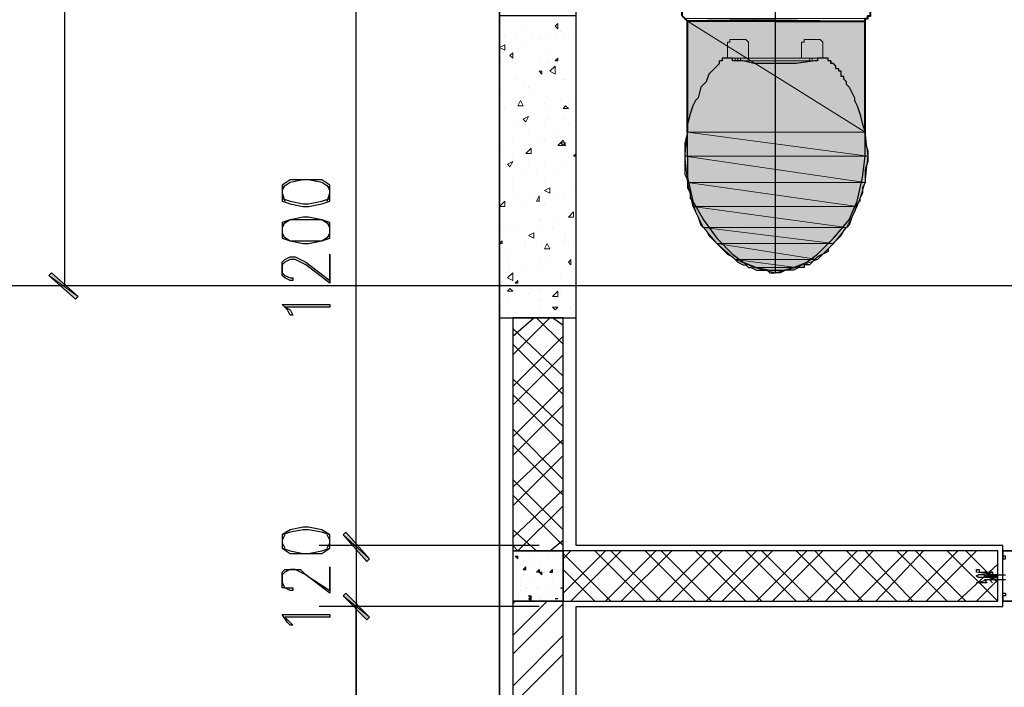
# Model space of a CAD drawing. Header units: millimetres. Extents: x 0 to 420, y 0 to 297.
# Tile 47 of 95: x 154 to 170, y 161 to 172. Entities that reach past the tile are written whole.
import ezdxf

# ---------------------------------------------------------------- set-up
doc = ezdxf.new("R2010")
doc.units = ezdxf.units.MM
doc.layers.add('FILL_000000', color=7, linetype='Continuous')
doc.layers.add('LINE_000000', color=7, linetype='Continuous')
doc.layers.add('FILL_FFFFFF', color=7, linetype='Continuous', true_color=0xffffff)
doc.layers.add('LINE_FFFFFF', color=7, linetype='Continuous', true_color=0xffffff)

msp = doc.modelspace()

# ---------------------------------------------------------------- hatches: boundary and pattern name
at = {"layer": 'FILL_000000'}
h = msp.add_hatch(color=7, dxfattribs=at)
h.dxf.hatch_style = 1
h.paths.add_polyline_path([(154.898, 167.809), (154.855, 167.767), (155.321, 167.428), (154.898, 167.809)])
h = msp.add_hatch(color=7, dxfattribs=at)
h.dxf.hatch_style = 1
h.paths.add_polyline_path([(154.855, 167.767), (155.321, 167.428), (155.279, 167.386), (154.855, 167.767)])
h = msp.add_hatch(color=7, dxfattribs=at)
h.dxf.hatch_style = 1
h.paths.add_polyline_path([(159.978, 163.237), (159.554, 163.618), (159.597, 163.661), (159.978, 163.237)])
h = msp.add_hatch(color=7, dxfattribs=at)
h.dxf.hatch_style = 1
h.paths.add_polyline_path([(159.597, 163.661), (159.554, 163.618), (159.978, 163.237), (159.597, 163.661)])
h = msp.add_hatch(color=7, dxfattribs=at)
h.dxf.hatch_style = 1
h.paths.add_polyline_path([(159.978, 163.237), (159.554, 163.618), (159.597, 163.661), (159.978, 163.237)])
h = msp.add_hatch(color=7, dxfattribs=at)
h.dxf.hatch_style = 1
h.paths.add_polyline_path([(159.935, 163.195), (159.978, 163.237), (159.554, 163.618), (159.935, 163.195)])
h = msp.add_hatch(color=7, dxfattribs=at)
h.dxf.hatch_style = 1
h.paths.add_polyline_path([(159.554, 163.618), (159.978, 163.237), (159.935, 163.195), (159.554, 163.618)])
h = msp.add_hatch(color=7, dxfattribs=at)
h.dxf.hatch_style = 1
h.paths.add_polyline_path([(159.935, 163.195), (159.978, 163.237), (159.554, 163.618), (159.935, 163.195)])
h = msp.add_hatch(color=7, dxfattribs=at)
h.dxf.hatch_style = 1
h.paths.add_polyline_path([(159.978, 162.306), (159.554, 162.645), (159.597, 162.687), (159.978, 162.306)])
h = msp.add_hatch(color=7, dxfattribs=at)
h.dxf.hatch_style = 1
h.paths.add_polyline_path([(159.597, 162.687), (159.554, 162.645), (159.978, 162.306), (159.597, 162.687)])
h = msp.add_hatch(color=7, dxfattribs=at)
h.dxf.hatch_style = 1
h.paths.add_polyline_path([(159.597, 162.687), (159.554, 162.645), (159.978, 162.306), (159.597, 162.687)])
h = msp.add_hatch(color=7, dxfattribs=at)
h.dxf.hatch_style = 1
h.paths.add_polyline_path([(159.935, 162.264), (159.978, 162.306), (159.554, 162.645), (159.935, 162.264)])
h = msp.add_hatch(color=7, dxfattribs=at)
h.dxf.hatch_style = 1
h.paths.add_polyline_path([(159.554, 162.645), (159.978, 162.306), (159.935, 162.264), (159.554, 162.645)])
h = msp.add_hatch(color=7, dxfattribs=at)
h.dxf.hatch_style = 1
h.paths.add_polyline_path([(159.554, 162.645), (159.978, 162.306), (159.935, 162.264), (159.554, 162.645)])
at = {"layer": 'FILL_FFFFFF'}
h = msp.add_hatch(color=7, dxfattribs=at)
h.dxf.hatch_style = 1
h.paths.add_polyline_path([(165.058, 170.053), (167.894, 170.053), (165.058, 171.831), (165.058, 170.053)])
h = msp.add_hatch(color=7, dxfattribs=at)
h.dxf.hatch_style = 1
h.paths.add_polyline_path([(167.894, 170.053), (165.058, 171.831), (167.894, 171.831), (167.894, 170.053)])
h = msp.add_hatch(color=7, dxfattribs=at)
h.dxf.hatch_style = 1
h.paths.add_polyline_path([(165.015, 169.672), (167.936, 169.672), (165.058, 170.053), (165.015, 169.672)])
h = msp.add_hatch(color=7, dxfattribs=at)
h.dxf.hatch_style = 1
h.paths.add_polyline_path([(167.936, 169.672), (165.058, 170.053), (167.894, 170.053), (167.936, 169.672)])
h = msp.add_hatch(color=7, dxfattribs=at)
h.dxf.hatch_style = 1
h.paths.add_polyline_path([(165.058, 169.249), (167.894, 169.249), (165.015, 169.672), (165.058, 169.249)])
h = msp.add_hatch(color=7, dxfattribs=at)
h.dxf.hatch_style = 1
h.paths.add_polyline_path([(167.894, 169.249), (165.015, 169.672), (167.936, 169.672), (167.894, 169.249)])
h = msp.add_hatch(color=7, dxfattribs=at)
h.dxf.hatch_style = 1
h.paths.add_polyline_path([(165.142, 168.868), (167.767, 168.868), (165.058, 169.249), (165.142, 168.868)])
h = msp.add_hatch(color=7, dxfattribs=at)
h.dxf.hatch_style = 1
h.paths.add_polyline_path([(167.767, 168.868), (165.058, 169.249), (167.894, 169.249), (167.767, 168.868)])
h = msp.add_hatch(color=7, dxfattribs=at)
h.dxf.hatch_style = 1
h.paths.add_polyline_path([(165.312, 168.529), (167.598, 168.529), (165.142, 168.868), (165.312, 168.529)])
h = msp.add_hatch(color=7, dxfattribs=at)
h.dxf.hatch_style = 1
h.paths.add_polyline_path([(167.598, 168.529), (165.142, 168.868), (167.767, 168.868), (167.598, 168.529)])
h = msp.add_hatch(color=7, dxfattribs=at)
h.dxf.hatch_style = 1
h.paths.add_polyline_path([(165.523, 168.275), (167.386, 168.275), (165.312, 168.529), (165.523, 168.275)])
h = msp.add_hatch(color=7, dxfattribs=at)
h.dxf.hatch_style = 1
h.paths.add_polyline_path([(167.386, 168.275), (165.312, 168.529), (167.598, 168.529), (167.386, 168.275)])
h = msp.add_hatch(color=7, dxfattribs=at)
h.dxf.hatch_style = 1
h.paths.add_polyline_path([(165.82, 168.021), (167.132, 168.021), (165.523, 168.275), (165.82, 168.021)])
h = msp.add_hatch(color=7, dxfattribs=at)
h.dxf.hatch_style = 1
h.paths.add_polyline_path([(167.132, 168.021), (165.523, 168.275), (167.386, 168.275), (167.132, 168.021)])
h = msp.add_hatch(color=7, dxfattribs=at)
h.dxf.hatch_style = 1
h.paths.add_polyline_path([(166.116, 167.894), (166.793, 167.894), (165.82, 168.021), (166.116, 167.894)])
h = msp.add_hatch(color=7, dxfattribs=at)
h.dxf.hatch_style = 1
h.paths.add_polyline_path([(166.793, 167.894), (165.82, 168.021), (167.132, 168.021), (166.793, 167.894)])
h = msp.add_hatch(color=7, dxfattribs=at)
h.dxf.hatch_style = 1
h.paths.add_polyline_path([(166.455, 167.809), (166.116, 167.894), (166.793, 167.894), (166.455, 167.809)])

# ---------------------------------------------------------------- linework, layer by layer
at = {"layer": 'LINE_000000', "lineweight": 25}
for p, q in [((162.052, 238.802), (162.052, 85.937)), ((162.052, 117.56), (162.052, 202.269)), ((155.109, 167.598), (155.109, 197.485)), ((159.766, 163.449), (159.766, 173.016)), ((166.455, 173.016), (166.455, 167.809)), ((165.566, 171.196), (165.566, 171.196)), ((165.566, 171.196), (165.566, 171.196)), ((165.566, 171.154), (165.566, 171.196)), ((165.566, 171.196), (165.566, 171.196)), ((165.65, 171.238), (165.608, 171.238)), ((165.777, 171.238), (165.65, 171.238)), ((165.777, 171.196), (165.777, 171.238)), ((165.777, 171.238), (165.777, 171.238)), ((167.301, 171.238), (167.132, 171.238)), ((167.301, 171.238), (167.301, 171.238)), ((167.344, 171.196), (167.344, 171.154)), ((167.344, 171.154), (167.344, 171.154)), ((165.058, 169.672), (165.058, 170.053)), ((165.058, 169.672), (165.058, 169.333)), ((228.6, 167.598), (140.928, 167.598)), ((161.29, 167.598), (154.474, 167.598)), ((162.264, 166.793), (162.602, 167.09)), ((162.264, 166.497), (162.856, 167.09)), ((163.068, 166.666), (162.645, 167.09)), ((163.068, 166.963), (162.899, 167.09)), ((163.068, 166.158), (162.264, 166.92)), ((162.264, 165.989), (163.068, 166.793)), ((163.068, 165.862), (162.264, 166.666)), ((162.264, 165.693), (163.068, 166.497)), ((163.068, 165.354), (162.264, 166.116)), ((162.264, 165.185), (163.068, 165.989)), ((163.068, 165.058), (162.264, 165.862)), ((162.264, 164.888), (163.068, 165.693)), ((163.068, 164.507), (162.264, 165.312)), ((162.264, 164.38), (163.068, 165.142)), ((163.068, 164.253), (162.264, 165.058)), ((162.264, 164.084), (163.068, 164.888)), ((163.068, 163.703), (162.264, 164.507)), ((162.264, 163.576), (163.068, 164.338)), ((163.068, 163.449), (162.264, 164.253)), ((162.645, 163.364), (162.264, 163.703)), ((162.687, 163.449), (159.173, 163.449)), ((162.687, 163.449), (159.173, 163.449)), ((160.232, 163.449), (159.173, 163.449)), ((159.766, 163.449), (159.766, 162.475)), ((162.856, 163.364), (163.068, 163.534)), ((162.306, 163.28), (162.348, 163.28)), ((162.306, 163.28), (162.348, 163.237)), ((162.348, 163.237), (162.348, 163.28)), ((162.814, 163.28), (162.814, 163.28)), ((163.068, 162.687), (163.745, 163.364)), ((163.068, 163.237), (163.195, 163.364)), ((163.83, 162.56), (163.068, 163.322)), ((163.195, 162.56), (163.999, 163.364)), ((164.38, 162.56), (163.576, 163.364)), ((163.745, 162.56), (164.55, 163.364)), ((164.634, 162.56), (163.83, 163.364)), ((163.999, 162.56), (164.804, 163.364)), ((165.185, 162.56), (164.38, 163.364)), ((164.55, 162.56), (165.354, 163.364)), ((165.439, 162.56), (164.634, 163.364)), ((164.804, 162.56), (165.608, 163.364)), ((165.989, 162.56), (165.185, 163.364)), ((165.354, 162.56), (166.158, 163.364)), ((166.243, 162.56), (165.439, 163.364)), ((165.608, 162.56), (166.412, 163.364)), ((166.793, 162.56), (165.989, 163.364)), ((166.158, 162.56), (166.963, 163.364)), ((167.047, 162.56), (166.243, 163.364)), ((166.412, 162.56), (167.217, 163.364)), ((167.598, 162.56), (166.793, 163.364)), ((166.963, 162.56), (167.767, 163.364)), ((167.852, 162.56), (167.09, 163.364)), ((167.259, 162.56), (168.021, 163.364)), ((168.402, 162.56), (167.598, 163.364)), ((167.767, 162.56), (168.571, 163.364)), ((168.656, 162.56), (167.894, 163.364)), ((168.063, 162.56), (168.825, 163.364)), ((169.206, 162.56), (168.402, 163.364)), ((168.571, 162.56), (169.376, 163.364)), ((169.503, 162.56), (168.698, 163.364)), ((168.868, 162.56), (169.672, 163.364)), ((170.011, 162.56), (169.206, 163.364)), ((170.011, 162.856), (169.503, 163.364)), ((170.095, 163.364), (170.095, 163.364)), ((170.095, 163.322), (170.095, 163.322)), ((170.095, 163.322), (170.095, 163.322)), ((162.348, 163.195), (162.348, 163.195)), ((162.391, 163.153), (162.391, 163.153)), ((162.433, 163.195), (162.433, 163.195)), ((162.433, 163.068), (162.475, 163.11)), ((162.475, 163.068), (162.475, 163.11)), ((162.56, 163.237), (162.56, 163.237)), ((162.602, 163.153), (162.602, 163.153)), ((162.687, 163.195), (162.687, 163.195)), ((162.687, 163.153), (162.687, 163.153)), ((162.983, 163.237), (162.983, 163.237)), ((163.026, 163.237), (163.026, 163.237)), ((163.026, 163.153), (163.026, 163.153)), ((169.376, 162.56), (170.011, 163.153)), ((162.391, 162.941), (162.391, 162.941)), ((162.433, 163.068), (162.475, 163.068)), ((162.433, 162.983), (162.433, 162.983)), ((162.433, 162.983), (162.433, 162.983)), ((162.645, 163.026), (162.645, 163.026)), ((162.687, 163.026), (162.729, 163.026)), ((162.687, 163.026), (162.729, 162.983)), ((162.687, 162.983), (162.687, 162.983)), ((162.729, 162.983), (162.729, 163.026)), ((162.772, 163.026), (162.772, 163.026)), ((162.856, 163.026), (162.899, 163.068)), ((162.856, 163.026), (162.899, 163.026)), ((162.899, 163.026), (162.899, 163.068)), ((162.983, 163.026), (162.983, 163.026)), ((163.026, 163.068), (163.026, 163.068)), ((163.576, 162.56), (163.068, 163.068)), ((169.799, 162.983), (169.714, 162.983)), ((169.799, 162.941), (169.714, 162.941)), ((169.799, 162.983), (169.799, 162.983)), ((169.799, 162.983), (169.841, 162.983)), ((169.841, 162.941), (169.799, 162.941)), ((169.799, 162.941), (169.799, 162.941)), ((169.841, 162.983), (169.841, 162.941)), ((169.841, 162.983), (169.841, 162.983)), ((169.841, 162.983), (169.841, 162.983)), ((169.841, 162.983), (169.841, 162.941)), ((169.841, 162.983), (169.841, 162.983)), ((169.841, 162.983), (169.884, 162.983)), ((169.841, 162.941), (169.841, 162.941)), ((169.841, 162.941), (169.841, 162.941)), ((169.841, 162.941), (169.841, 162.941)), ((169.884, 162.941), (169.841, 162.941)), ((169.884, 162.983), (169.884, 162.983)), ((169.884, 162.983), (169.884, 162.983)), ((169.884, 162.983), (169.926, 162.983)), ((169.884, 162.941), (169.884, 162.941)), ((169.884, 162.941), (169.884, 162.941)), ((169.926, 162.983), (169.926, 162.983)), ((169.926, 162.983), (169.926, 162.983)), ((169.926, 162.983), (169.968, 162.983)), ((169.926, 162.941), (169.926, 162.941)), ((169.926, 162.941), (169.926, 162.941)), ((169.926, 162.941), (169.926, 162.941)), ((169.968, 162.941), (169.926, 162.941)), ((169.968, 162.983), (169.968, 162.983)), ((169.968, 162.983), (170.011, 162.983)), ((169.968, 162.941), (169.968, 162.941)), ((170.011, 162.941), (169.968, 162.941)), ((169.968, 162.941), (169.968, 162.941)), ((170.011, 162.941), (170.011, 162.941)), ((162.391, 162.814), (162.391, 162.814)), ((162.56, 162.856), (162.56, 162.856)), ((162.856, 162.814), (162.856, 162.814)), ((162.899, 162.856), (162.899, 162.856)), ((162.983, 162.814), (162.983, 162.814)), ((162.983, 162.814), (162.983, 162.814)), ((163.026, 162.856), (163.026, 162.856)), ((169.672, 162.56), (170.011, 162.899)), ((162.306, 162.687), (162.306, 162.687)), ((162.391, 162.729), (162.391, 162.729)), ((162.475, 162.772), (162.475, 162.772)), ((162.518, 162.645), (162.56, 162.645)), ((162.518, 162.645), (162.56, 162.602)), ((162.56, 162.602), (162.56, 162.645)), ((162.645, 162.772), (162.645, 162.772)), ((162.687, 162.772), (162.687, 162.772)), ((162.687, 162.772), (162.687, 162.772)), ((162.983, 162.645), (162.983, 162.645)), ((163.026, 162.772), (163.068, 162.772)), ((163.026, 162.772), (163.068, 162.772)), ((163.026, 162.772), (163.026, 162.772)), ((162.687, 162.475), (159.173, 162.475)), ((162.687, 162.475), (159.173, 162.475)), ((160.232, 162.475), (159.173, 162.475)), ((159.766, 134.747), (159.766, 162.475)), ((162.264, 162.01), (162.814, 162.56)), ((162.264, 162.518), (162.306, 162.56)), ((162.264, 161.713), (163.068, 162.518)), ((162.518, 162.602), (162.56, 162.602)), ((162.518, 162.602), (162.56, 162.56)), ((162.56, 162.56), (162.56, 162.602)), ((162.687, 162.602), (162.687, 162.602)), ((162.729, 162.602), (162.729, 162.602)), ((162.856, 162.602), (162.856, 162.602)), ((162.941, 162.602), (162.983, 162.602)), ((162.941, 162.602), (162.983, 162.602)), ((162.983, 162.602), (162.983, 162.602)), ((170.095, 162.56), (170.095, 162.56)), ((170.095, 162.518), (170.095, 162.518)), ((162.264, 161.205), (163.068, 162.01)), ((162.264, 160.909), (163.068, 161.713))]:
    msp.add_line(p, q, dxfattribs=at)
at = {"layer": 'LINE_000000', "lineweight": 0}
for p, q in [((162.941, 171.746), (162.983, 171.789)), ((162.941, 171.746), (162.983, 171.704)), ((162.983, 171.704), (162.983, 171.789)), ((162.475, 171.704), (162.475, 171.704)), ((162.856, 171.619), (162.856, 171.619)), ((162.941, 171.619), (162.941, 171.619)), ((163.026, 171.662), (163.026, 171.662)), ((162.052, 171.408), (162.137, 171.45)), ((162.137, 171.577), (162.137, 171.577)), ((162.137, 171.365), (162.137, 171.45)), ((162.306, 171.535), (162.306, 171.535)), ((162.348, 171.577), (162.348, 171.577)), ((162.475, 171.45), (162.475, 171.45)), ((162.56, 171.577), (162.56, 171.577)), ((162.687, 171.535), (162.687, 171.535)), ((163.068, 171.577), (163.068, 171.577)), ((163.237, 171.535), (163.237, 171.535)), ((162.052, 171.408), (162.137, 171.365)), ((162.221, 171.281), (162.264, 171.323)), ((162.221, 171.281), (162.264, 171.238)), ((162.264, 171.238), (162.264, 171.323)), ((162.856, 171.281), (162.856, 171.281)), ((162.094, 171.154), (162.094, 171.154)), ((162.264, 171.196), (162.264, 171.196)), ((162.306, 171.238), (162.306, 171.238)), ((162.306, 171.154), (162.306, 171.154)), ((162.687, 171.238), (162.687, 171.238)), ((162.687, 171.238), (162.687, 171.238)), ((162.814, 171.154), (162.814, 171.154)), ((162.856, 171.027), (162.941, 171.111)), ((162.941, 171.196), (162.983, 171.238)), ((162.941, 171.196), (162.983, 171.196)), ((162.983, 171.196), (162.983, 171.238)), ((162.687, 171.027), (162.729, 171.027)), ((162.687, 171.027), (162.729, 170.984)), ((162.729, 170.984), (162.729, 171.027)), ((162.306, 170.9), (162.306, 170.9)), ((162.433, 170.815), (162.433, 170.815)), ((162.814, 170.942), (162.814, 170.942)), ((163.068, 170.9), (163.068, 170.9)), ((163.11, 170.9), (163.11, 170.9)), ((162.094, 170.646), (162.094, 170.646)), ((162.518, 170.773), (162.518, 170.773)), ((162.602, 170.646), (162.602, 170.646)), ((162.306, 170.561), (162.306, 170.561)), ((162.306, 170.519), (162.306, 170.519)), ((162.348, 170.476), (162.391, 170.561)), ((162.433, 170.476), (162.391, 170.561)), ((162.772, 170.519), (162.772, 170.519)), ((162.814, 170.603), (162.814, 170.603)), ((163.026, 170.561), (163.026, 170.561)), ((163.153, 170.603), (163.153, 170.603)), ((162.137, 170.434), (162.137, 170.434)), ((162.348, 170.476), (162.433, 170.476)), ((162.814, 170.476), (162.814, 170.476)), ((163.068, 170.434), (163.11, 170.476)), ((163.068, 170.434), (163.153, 170.434)), ((163.153, 170.434), (163.11, 170.476)), ((162.306, 170.222), (162.306, 170.222)), ((162.433, 170.265), (162.518, 170.307)), ((162.433, 170.265), (162.475, 170.222)), ((162.475, 170.222), (162.518, 170.307)), ((162.475, 170.18), (162.475, 170.18)), ((162.814, 170.265), (162.814, 170.265)), ((163.068, 170.265), (163.068, 170.265)), ((163.153, 170.18), (163.153, 170.18)), ((162.433, 170.138), (162.433, 170.138)), ((162.518, 170.095), (162.518, 170.095)), ((162.772, 170.138), (162.772, 170.138)), ((162.941, 170.095), (162.941, 170.095)), ((162.264, 169.884), (162.264, 169.884)), ((162.687, 169.968), (162.687, 169.968)), ((162.772, 169.926), (162.772, 169.926)), ((162.983, 169.841), (163.068, 169.926)), ((163.026, 169.884), (163.11, 169.884)), ((163.026, 169.884), (163.068, 169.841)), ((163.11, 169.841), (163.068, 169.926)), ((163.068, 169.841), (163.11, 169.884)), ((162.094, 169.841), (162.094, 169.841)), ((162.264, 169.714), (162.264, 169.714)), ((162.475, 169.714), (162.56, 169.799)), ((162.475, 169.714), (162.56, 169.714)), ((162.518, 169.757), (162.518, 169.757)), ((162.56, 169.714), (162.56, 169.799)), ((162.899, 169.799), (162.899, 169.799)), ((162.983, 169.841), (163.11, 169.841)), ((163.237, 169.672), (163.28, 169.714)), ((162.179, 169.545), (162.264, 169.587)), ((162.179, 169.545), (162.221, 169.503)), ((162.221, 169.503), (162.264, 169.587)), ((162.221, 169.587), (162.221, 169.587)), ((162.264, 169.545), (162.264, 169.545)), ((162.772, 169.587), (162.772, 169.587)), ((162.772, 169.587), (162.772, 169.587)), ((163.11, 169.587), (163.11, 169.587)), ((163.237, 169.672), (163.28, 169.672)), ((162.433, 169.46), (162.433, 169.46)), ((162.518, 169.503), (162.518, 169.503)), ((162.983, 169.46), (162.983, 169.46)), ((162.264, 169.333), (162.264, 169.333)), ((162.645, 169.376), (162.645, 169.376)), ((162.772, 169.249), (162.772, 169.249)), ((162.264, 169.206), (162.264, 169.206)), ((162.56, 169.079), (162.56, 169.079)), ((162.772, 169.122), (162.856, 169.164)), ((162.772, 169.122), (162.856, 169.079)), ((162.856, 169.079), (162.856, 169.164)), ((162.983, 169.079), (162.983, 169.079)), ((163.237, 169.122), (163.237, 169.122)), ((162.052, 168.868), (162.137, 168.952)), ((162.137, 168.868), (162.137, 168.952)), ((162.348, 168.995), (162.348, 168.995)), ((162.475, 168.91), (162.475, 168.91)), ((162.645, 168.952), (162.687, 169.037)), ((162.645, 168.952), (162.687, 168.952)), ((162.687, 168.952), (162.687, 169.037)), ((162.772, 168.91), (162.772, 168.91)), ((163.068, 168.995), (163.068, 168.995)), ((163.11, 169.037), (163.11, 169.037)), ((162.052, 168.868), (162.137, 168.868)), ((162.221, 168.868), (162.221, 168.868)), ((163.153, 168.698), (163.237, 168.783)), ((163.237, 168.698), (163.237, 168.783)), ((162.687, 168.656), (162.687, 168.656)), ((162.729, 168.656), (162.729, 168.656)), ((162.983, 168.698), (162.983, 168.698)), ((163.153, 168.698), (163.237, 168.698)), ((163.28, 168.656), (163.28, 168.656)), ((162.094, 168.571), (162.094, 168.571)), ((162.094, 168.571), (162.094, 168.571)), ((162.221, 168.529), (162.221, 168.529)), ((162.348, 168.529), (162.348, 168.529)), ((162.518, 168.402), (162.602, 168.444)), ((162.602, 168.36), (162.602, 168.444)), ((162.729, 168.571), (162.729, 168.571)), ((162.899, 168.529), (162.899, 168.529)), ((162.052, 168.275), (162.094, 168.317)), ((162.094, 168.275), (162.094, 168.317)), ((162.518, 168.402), (162.602, 168.36)), ((162.56, 168.402), (162.56, 168.402)), ((162.729, 168.317), (162.729, 168.317)), ((163.068, 168.317), (163.068, 168.317)), ((163.11, 168.402), (163.11, 168.402)), ((163.11, 168.36), (163.11, 168.36)), ((163.237, 168.317), (163.237, 168.317)), ((162.052, 168.275), (162.094, 168.275)), ((162.221, 168.19), (162.221, 168.19)), ((162.475, 168.275), (162.475, 168.275)), ((162.475, 168.233), (162.475, 168.233)), ((162.729, 168.233), (162.729, 168.233)), ((162.772, 168.19), (162.814, 168.275)), ((162.772, 168.19), (162.856, 168.19)), ((162.856, 168.19), (162.814, 168.275)), ((162.179, 168.021), (162.179, 168.021)), ((162.687, 168.021), (162.687, 168.021)), ((162.856, 167.979), (162.856, 167.979)), ((163.153, 167.979), (163.195, 168.021)), ((163.153, 167.979), (163.195, 167.936)), ((163.195, 167.936), (163.195, 168.021)), ((163.237, 167.979), (163.237, 167.979)), ((163.237, 167.979), (163.237, 167.979)), ((162.179, 167.725), (162.264, 167.809)), ((162.221, 167.894), (162.221, 167.894)), ((162.221, 167.852), (162.221, 167.852)), ((162.264, 167.682), (162.264, 167.809)), ((162.475, 167.894), (162.475, 167.894)), ((162.729, 167.894), (162.729, 167.894)), ((162.179, 167.725), (162.264, 167.682)), ((162.306, 167.64), (162.348, 167.682)), ((162.348, 167.64), (162.348, 167.682)), ((163.026, 167.725), (163.026, 167.725)), ((162.179, 167.513), (162.221, 167.555)), ((162.179, 167.513), (162.264, 167.513)), ((162.179, 167.513), (162.179, 167.513)), ((162.179, 167.513), (162.179, 167.513)), ((162.264, 167.513), (162.221, 167.555)), ((162.306, 167.64), (162.348, 167.64)), ((162.433, 167.598), (162.433, 167.598)), ((162.56, 167.555), (162.56, 167.555)), ((162.687, 167.555), (162.687, 167.555)), ((162.899, 167.428), (162.983, 167.513)), ((162.983, 167.428), (162.983, 167.513)), ((163.195, 167.64), (163.195, 167.64)), ((163.237, 167.64), (163.237, 167.64)), ((162.179, 167.386), (162.179, 167.386)), ((162.518, 167.471), (162.518, 167.471)), ((162.687, 167.386), (162.687, 167.386)), ((162.729, 167.344), (162.729, 167.344)), ((162.899, 167.428), (162.983, 167.428)), ((163.026, 167.471), (163.026, 167.471)), ((163.28, 167.344), (163.28, 167.344)), ((162.094, 167.301), (162.094, 167.301)), ((162.687, 167.217), (162.687, 167.217)), ((162.899, 167.259), (162.983, 167.259)), ((162.899, 167.259), (162.941, 167.217)), ((162.941, 167.217), (162.983, 167.259)), ((162.941, 167.259), (162.941, 167.259)), ((163.195, 167.259), (163.195, 167.259)), ((163.237, 167.301), (163.237, 167.301)), ((162.179, 167.174), (162.179, 167.174)), ((162.306, 167.174), (162.306, 167.174)), ((170.095, 162.941), (170.095, 162.941))]:
    msp.add_line(p, q, dxfattribs=at)
at = {"layer": 'LINE_000000', "lineweight": 40}
for p, q in [((165.058, 170.053), (165.058, 171.831)), ((167.894, 170.053), (167.894, 171.831))]:
    msp.add_line(p, q, dxfattribs=at)
at = {"layer": 'LINE_000000', "lineweight": 13}
for p, q in [((165.947, 171.535), (165.947, 171.535)), ((166.878, 171.238), (166.878, 171.45)), ((167.132, 171.535), (167.132, 171.535)), ((167.132, 171.535), (167.132, 171.535)), ((167.217, 171.45), (167.217, 171.238)), ((165.693, 171.238), (165.693, 171.238)), ((165.777, 171.238), (165.82, 171.238)), ((165.82, 171.238), (165.82, 171.196)), ((165.862, 171.238), (165.82, 171.238)), ((165.82, 171.196), (165.82, 171.196)), ((165.904, 171.238), (165.862, 171.238)), ((165.862, 171.238), (165.862, 171.196)), ((165.862, 171.238), (165.862, 171.238)), ((165.904, 171.238), (165.904, 171.238)), ((165.904, 171.238), (167.005, 171.238)), ((165.904, 171.196), (165.904, 171.238)), ((165.904, 171.238), (165.904, 171.238)), ((165.904, 171.238), (165.904, 171.238)), ((166.836, 171.238), (166.074, 171.238)), ((166.878, 171.238), (166.878, 171.238)), ((167.005, 171.238), (167.005, 171.196)), ((167.005, 171.238), (167.047, 171.238)), ((167.047, 171.238), (167.047, 171.238)), ((167.09, 171.238), (167.047, 171.238)), ((167.047, 171.196), (167.047, 171.238)), ((167.047, 171.238), (167.047, 171.238)), ((167.09, 171.238), (167.132, 171.238)), ((166.455, 167.809), (166.455, 167.809))]:
    msp.add_line(p, q, dxfattribs=at)
at = {"layer": 'LINE_000000', "lineweight": 25}
for points in [[(163.28, 134.747), (163.28, 162.475), (170.095, 162.475), (170.095, 163.449), (163.28, 163.449), (163.28, 173.016), (182.457, 173.016), (182.457, 163.449), (175.641, 163.449), (175.641, 162.475)], [(165.566, 171.154), (165.481, 171.069), (165.396, 170.984), (165.354, 170.857), (165.269, 170.773), (165.227, 170.603), (165.185, 170.561), (165.142, 170.476), (165.1, 170.349), (165.058, 170.18), (165.058, 170.053), (165.015, 169.884), (165.015, 169.757), (165.015, 169.587), (165.015, 169.46), (165.015, 169.376), (165.058, 169.291), (165.058, 169.249), (165.058, 169.164), (165.1, 169.079), (165.1, 168.995), (165.142, 168.952), (165.142, 168.91), (165.185, 168.783), (165.227, 168.698), (165.269, 168.571), (165.354, 168.487), (165.396, 168.402), (165.481, 168.317), (165.566, 168.233), (165.608, 168.19), (165.65, 168.148), (165.693, 168.106), (165.777, 168.063), (165.862, 167.979), (165.947, 167.936), (165.989, 167.936), (166.031, 167.894), (166.074, 167.894), (166.158, 167.852), (166.243, 167.852), (166.328, 167.852), (166.37, 167.809), (166.455, 167.809)], [(165.608, 171.238), (165.608, 171.196), (165.566, 171.196)], [(167.132, 171.196), (167.09, 171.196), (166.793, 171.154), (166.455, 171.154), (166.116, 171.154), (165.947, 171.196), (165.904, 171.196), (165.862, 171.196), (165.82, 171.196), (165.777, 171.196)], [(167.132, 171.238), (167.132, 171.238), (167.132, 171.196)], [(167.64, 170.773), (167.598, 170.815), (167.598, 170.857), (167.555, 170.9), (167.555, 170.942), (167.513, 170.942), (167.513, 170.984), (167.513, 171.027), (167.471, 171.027), (167.471, 171.069), (167.428, 171.069), (167.428, 171.111), (167.386, 171.154), (167.344, 171.154), (167.344, 171.196), (167.301, 171.196), (167.301, 171.238)], [(167.64, 170.773), (167.725, 170.603), (167.725, 170.561), (167.767, 170.476), (167.809, 170.349), (167.852, 170.18), (167.894, 170.053), (167.894, 169.884), (167.936, 169.757), (167.936, 169.587), (167.894, 169.46), (167.894, 169.376), (167.894, 169.291), (167.894, 169.249), (167.852, 169.164), (167.852, 169.079), (167.809, 168.995), (167.809, 168.952), (167.767, 168.91), (167.725, 168.783), (167.682, 168.698), (167.64, 168.571), (167.555, 168.487), (167.513, 168.402), (167.428, 168.317), (167.344, 168.233), (167.301, 168.19), (167.301, 168.148), (167.217, 168.106), (167.132, 168.063), (167.047, 167.979), (167.005, 167.936), (166.963, 167.936), (166.92, 167.936), (166.92, 167.894), (166.836, 167.894), (166.751, 167.852), (166.709, 167.852), (166.624, 167.852), (166.539, 167.809), (166.455, 167.809)], [(167.852, 169.333), (167.894, 169.672), (167.894, 170.053)], [(159.343, 169.164), (159.216, 169.249), (159.004, 169.291), (158.919, 169.291), (158.708, 169.249), (158.581, 169.164)], [(165.058, 169.333), (165.142, 168.952), (165.312, 168.656), (165.523, 168.36), (165.777, 168.106), (165.947, 167.979), (166.158, 167.894), (166.37, 167.852), (166.582, 167.852), (166.751, 167.894), (166.963, 167.979), (167.132, 168.106), (167.386, 168.36), (167.64, 168.656), (167.767, 168.952), (167.852, 169.333)], [(158.623, 169.206), (158.581, 169.122), (158.581, 169.079), (158.623, 168.952)], [(159.3, 168.952), (159.343, 169.079), (159.343, 169.122), (159.3, 169.206)], [(158.581, 168.995), (158.708, 168.952), (158.919, 168.91), (159.004, 168.91), (159.216, 168.952), (159.343, 168.995)], [(159.343, 168.571), (159.216, 168.656), (159.004, 168.656), (158.919, 168.656), (158.708, 168.656), (158.581, 168.571)], [(158.623, 168.614), (158.581, 168.529), (158.581, 168.444), (158.623, 168.36)], [(159.3, 168.36), (159.343, 168.444), (159.343, 168.529), (159.3, 168.614)], [(158.581, 168.402), (158.708, 168.317), (158.919, 168.317), (159.004, 168.317), (159.216, 168.317), (159.343, 168.402)], [(162.264, 163.449), (162.348, 163.364), (163.068, 164.084)], [(159.343, 163.618), (159.216, 163.661), (159.004, 163.703), (158.919, 163.703), (158.708, 163.661), (158.581, 163.618)], [(158.623, 163.618), (158.581, 163.534), (158.581, 163.491), (158.623, 163.407)], [(159.3, 163.407), (159.343, 163.491), (159.343, 163.534), (159.3, 163.618)], [(158.581, 163.407), (158.708, 163.364), (158.919, 163.322), (159.004, 163.322), (159.216, 163.364), (159.343, 163.407)], [(159.766, 163.449), (159.766, 162.475), (159.766, 158.242)], [(170.476, 162.56), (170.476, 162.856), (170.434, 162.856), (170.434, 162.899), (170.434, 162.856), (170.307, 162.856), (170.307, 162.941), (170.307, 163.026), (170.434, 163.026), (170.434, 162.983), (170.434, 163.026), (170.476, 163.026), (170.476, 163.364), (170.095, 163.364), (170.095, 163.28), (170.095, 163.237), (170.138, 163.237), (170.138, 163.28), (170.095, 163.28), (170.095, 163.364), (170.434, 163.364), (170.434, 163.195)], [(169.731, 162.983), (169.723, 162.983), (169.714, 162.981), (169.706, 162.979), (169.698, 162.976), (169.69, 162.973), (169.682, 162.969), (169.675, 162.964), (169.668, 162.959)], [(169.668, 162.965), (169.675, 162.96), (169.682, 162.955), (169.69, 162.951), (169.698, 162.948), (169.706, 162.945), (169.714, 162.943), (169.723, 162.942), (169.731, 162.941)], [(170.138, 162.899), (169.968, 162.899), (169.926, 162.899), (169.884, 162.899), (169.841, 162.899), (169.799, 162.899), (169.841, 162.856), (169.799, 162.856), (169.757, 162.856), (169.714, 162.856), (169.672, 162.856), (169.968, 162.941), (170.011, 162.941), (170.011, 162.983), (170.011, 162.983), (169.968, 162.983), (169.672, 163.026), (169.672, 163.068), (169.714, 163.068), (169.714, 163.026), (169.757, 163.026), (169.799, 163.026), (169.841, 163.026), (169.799, 163.026), (169.841, 163.026), (169.884, 163.026), (169.884, 162.983), (169.884, 163.026), (169.926, 163.026), (169.926, 162.983), (169.968, 162.983), (170.138, 162.983)], [(169.799, 162.941), (169.799, 162.983), (169.841, 162.941)], [(169.884, 162.983), (169.884, 162.941), (169.841, 162.983), (169.884, 162.941)], [(169.926, 162.983), (169.926, 162.941), (169.884, 162.941)], [(169.884, 162.941), (169.884, 162.983), (169.926, 162.941)], [(169.926, 162.941), (169.926, 162.983), (169.968, 162.941)], [(170.476, 162.56), (170.095, 162.56), (170.095, 162.645), (170.095, 162.687), (170.138, 162.687), (170.138, 162.645), (170.095, 162.645), (170.095, 162.56), (170.434, 162.56), (170.434, 162.729)]]:
    msp.add_lwpolyline(points, dxfattribs=at)
for points in [[(162.052, 167.09), (163.28, 167.09), (163.28, 171.916), (162.052, 171.916), (162.052, 167.09)], [(158.581, 169.079), (158.581, 168.952), (158.708, 168.91), (158.919, 168.868), (159.004, 168.868), (159.216, 168.91), (159.343, 168.952), (159.343, 169.079), (159.343, 169.122), (159.343, 169.206), (159.216, 169.291), (159.004, 169.291), (158.919, 169.291), (158.708, 169.291), (158.581, 169.206), (158.581, 169.122), (158.581, 169.079)], [(158.581, 168.444), (158.581, 168.36), (158.708, 168.317), (158.919, 168.275), (159.004, 168.275), (159.216, 168.317), (159.343, 168.36), (159.343, 168.444), (159.343, 168.529), (159.343, 168.614), (159.216, 168.656), (159.004, 168.698), (158.919, 168.698), (158.708, 168.656), (158.581, 168.614), (158.581, 168.529), (158.581, 168.444)], [(159.343, 167.64), (158.962, 167.936), (158.877, 167.979), (158.792, 168.021), (158.708, 168.021), (158.623, 167.979), (158.581, 167.936), (158.581, 167.809), (158.623, 167.767), (158.708, 167.725), (158.75, 167.725), (158.75, 167.682), (158.708, 167.682), (158.623, 167.725), (158.581, 167.767), (158.581, 167.809), (158.581, 167.936), (158.581, 167.979), (158.623, 168.021), (158.708, 168.063), (158.792, 168.063), (158.877, 168.021), (158.962, 167.979), (159.343, 167.682), (159.343, 168.106), (159.343, 167.64)], [(159.343, 167.301), (159.343, 167.259), (158.623, 167.259), (158.708, 167.217), (158.75, 167.132), (158.708, 167.132), (158.665, 167.217), (158.581, 167.301), (159.343, 167.301)], [(162.264, 163.364), (163.068, 163.364), (163.068, 167.09), (162.264, 167.09), (162.264, 163.364)], [(158.581, 163.491), (158.581, 163.407), (158.708, 163.322), (158.919, 163.322), (159.004, 163.322), (159.216, 163.322), (159.343, 163.407), (159.343, 163.491), (159.343, 163.534), (159.343, 163.618), (159.216, 163.703), (159.004, 163.745), (158.919, 163.745), (158.708, 163.703), (158.581, 163.618), (158.581, 163.534), (158.581, 163.491)], [(163.068, 163.364), (162.264, 163.364), (162.264, 162.56), (163.068, 162.56), (163.068, 163.364)], [(170.011, 162.56), (170.011, 163.364), (163.068, 163.364), (163.068, 162.56), (170.011, 162.56)], [(170.095, 163.322), (170.095, 163.364), (170.095, 163.322)], [(170.095, 163.364), (170.095, 163.322), (170.095, 163.364)], [(159.343, 162.687), (158.962, 162.983), (158.877, 163.026), (158.792, 163.068), (158.708, 163.068), (158.623, 163.026), (158.581, 162.983), (158.581, 162.856), (158.623, 162.772), (158.708, 162.772), (158.75, 162.772), (158.75, 162.729), (158.708, 162.729), (158.623, 162.772), (158.581, 162.772), (158.581, 162.856), (158.581, 162.983), (158.581, 163.026), (158.623, 163.068), (158.708, 163.068), (158.792, 163.068), (158.877, 163.068), (158.962, 162.983), (159.343, 162.729), (159.343, 163.11), (159.343, 162.687)], [(162.645, 163.026), (162.687, 163.068), (162.687, 163.026), (162.645, 163.026)], [(169.884, 163.026), (169.926, 163.026), (169.884, 163.026)], [(170.011, 162.941), (169.968, 162.983), (170.011, 162.941)], [(169.968, 162.941), (169.968, 162.983), (169.968, 162.941)], [(169.884, 162.899), (169.926, 162.856), (169.884, 162.899)], [(162.264, 134.535), (163.068, 134.535), (163.068, 162.56), (162.264, 162.56), (162.264, 134.535)], [(159.343, 162.348), (159.343, 162.306), (158.623, 162.306), (158.708, 162.221), (158.75, 162.179), (158.708, 162.179), (158.665, 162.221), (158.581, 162.348), (159.343, 162.348)]]:
    msp.add_lwpolyline(points, close=True, dxfattribs=at)
at = {"layer": 'LINE_000000', "lineweight": 40}
for points in [[(166.455, 171.831), (165.142, 171.831), (165.1, 171.831), (165.058, 171.831), (165.015, 171.873), (164.973, 171.916), (164.973, 171.958), (164.973, 172)], [(166.455, 171.831), (167.809, 171.831), (167.852, 171.831), (167.894, 171.831), (167.894, 171.873), (167.936, 171.873), (167.936, 171.916), (167.979, 171.916), (167.979, 171.958), (167.979, 172)]]:
    msp.add_lwpolyline(points, dxfattribs=at)
at = {"layer": 'LINE_000000', "lineweight": 13}
for points in [[(165.947, 171.535), (165.947, 171.535), (165.82, 171.535), (165.777, 171.535), (165.735, 171.535), (165.735, 171.492), (165.693, 171.492), (165.693, 171.45)], [(165.693, 171.238), (165.693, 171.238), (165.693, 171.45)], [(166.031, 171.281), (166.031, 171.45), (166.031, 171.492), (165.989, 171.535), (165.947, 171.535)], [(167.005, 171.535), (166.963, 171.535), (166.92, 171.535), (166.92, 171.492), (166.878, 171.492), (166.878, 171.45)], [(167.005, 171.535), (167.005, 171.535), (167.132, 171.535), (167.174, 171.535), (167.217, 171.492), (167.217, 171.45)], [(166.074, 171.238), (166.031, 171.238), (166.031, 171.281)], [(166.878, 171.281), (166.878, 171.238), (166.836, 171.238)], [(165.862, 171.196), (165.904, 171.196), (167.005, 171.196), (167.047, 171.196)], [(167.132, 171.196), (167.132, 171.238), (167.09, 171.238)]]:
    msp.add_lwpolyline(points, dxfattribs=at)
at = {"layer": 'LINE_000000', "lineweight": 0}
msp.add_lwpolyline([(162.941, 171.111), (162.941, 170.984), (162.856, 171.027)], dxfattribs=at)
for points in [[(154.898, 167.809), (154.855, 167.767), (155.321, 167.428), (154.898, 167.809)], [(154.855, 167.767), (155.321, 167.428), (155.279, 167.386), (154.855, 167.767)], [(159.978, 163.237), (159.554, 163.618), (159.597, 163.661), (159.978, 163.237)], [(159.597, 163.661), (159.554, 163.618), (159.978, 163.237), (159.597, 163.661)], [(159.978, 163.237), (159.554, 163.618), (159.597, 163.661), (159.978, 163.237)], [(159.935, 163.195), (159.978, 163.237), (159.554, 163.618), (159.935, 163.195)], [(159.554, 163.618), (159.978, 163.237), (159.935, 163.195), (159.554, 163.618)], [(159.935, 163.195), (159.978, 163.237), (159.554, 163.618), (159.935, 163.195)], [(159.978, 162.306), (159.554, 162.645), (159.597, 162.687), (159.978, 162.306)], [(159.597, 162.687), (159.554, 162.645), (159.978, 162.306), (159.597, 162.687)], [(159.597, 162.687), (159.554, 162.645), (159.978, 162.306), (159.597, 162.687)], [(159.935, 162.264), (159.978, 162.306), (159.554, 162.645), (159.935, 162.264)], [(159.554, 162.645), (159.978, 162.306), (159.935, 162.264), (159.554, 162.645)], [(159.554, 162.645), (159.978, 162.306), (159.935, 162.264), (159.554, 162.645)]]:
    msp.add_lwpolyline(points, close=True, dxfattribs=at)
at = {"layer": 'LINE_FFFFFF', "lineweight": 0}
msp.add_lwpolyline([(167.894, 171.831), (165.015, 171.873), (167.894, 171.873)], dxfattribs=at)
for points in [[(165.058, 170.053), (167.894, 170.053), (165.058, 171.831), (165.058, 170.053)], [(167.894, 170.053), (165.058, 171.831), (167.894, 171.831), (167.894, 170.053)], [(165.015, 169.672), (167.936, 169.672), (165.058, 170.053), (165.015, 169.672)], [(167.936, 169.672), (165.058, 170.053), (167.894, 170.053), (167.936, 169.672)], [(165.058, 169.249), (167.894, 169.249), (165.015, 169.672), (165.058, 169.249)], [(167.894, 169.249), (165.015, 169.672), (167.936, 169.672), (167.894, 169.249)], [(165.142, 168.868), (167.767, 168.868), (165.058, 169.249), (165.142, 168.868)], [(167.767, 168.868), (165.058, 169.249), (167.894, 169.249), (167.767, 168.868)], [(165.312, 168.529), (167.598, 168.529), (165.142, 168.868), (165.312, 168.529)], [(167.598, 168.529), (165.142, 168.868), (167.767, 168.868), (167.598, 168.529)], [(165.523, 168.275), (167.386, 168.275), (165.312, 168.529), (165.523, 168.275)], [(167.386, 168.275), (165.312, 168.529), (167.598, 168.529), (167.386, 168.275)], [(165.82, 168.021), (167.132, 168.021), (165.523, 168.275), (165.82, 168.021)], [(167.132, 168.021), (165.523, 168.275), (167.386, 168.275), (167.132, 168.021)], [(166.116, 167.894), (166.793, 167.894), (165.82, 168.021), (166.116, 167.894)], [(166.793, 167.894), (165.82, 168.021), (167.132, 168.021), (166.793, 167.894)], [(166.455, 167.809), (166.116, 167.894), (166.793, 167.894), (166.455, 167.809)]]:
    msp.add_lwpolyline(points, close=True, dxfattribs=at)

doc.saveas('drawing.dxf')
